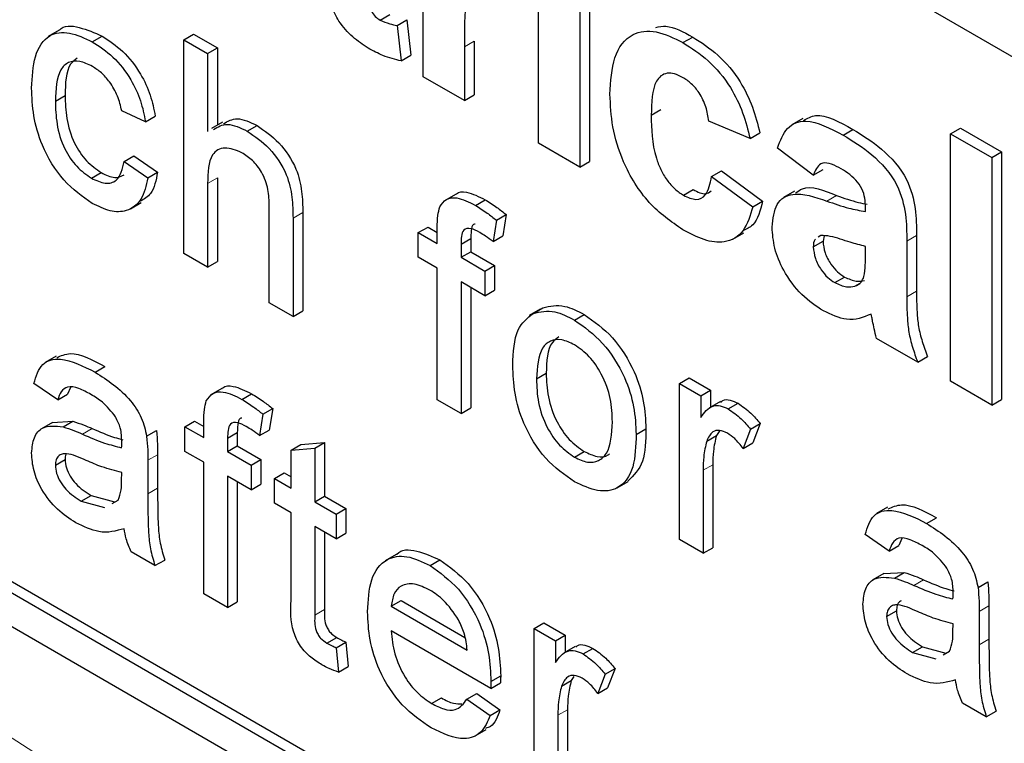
# Paper-space layout 'Blatt2' of a CAD drawing. Header units: millimetres. Extents: x 5 to 418, y 2 to 292.
# Tile 18 of 93: x 141.6 to 143.03, y 146.84 to 147.89. Entities that reach past the tile are written whole.
import ezdxf

# ---------------------------------------------------------------- set-up
doc = ezdxf.new("R2010")
doc.units = ezdxf.units.MM

psp = doc.layouts.new('Blatt2')

# ---------------------------------------------------------------- linework, layer by layer
at = {"color": 7, "linetype": 'Continuous', "lineweight": 25}
for p, q in [((144.7626, 146.8473), (139.4027, 149.9415)), ((137.5925, 149.3207), (144.6636, 145.2386)), ((139.4027, 148.3247), (144.6636, 145.2876)), ((139.4169, 148.3328), (144.6777, 145.2958)), ((142.1891, 147.8103), (142.1891, 148.0728)), ((142.3566, 147.7136), (142.3566, 147.9761)), ((142.4306, 147.9497), (142.4306, 147.6872)), ((142.4165, 147.9416), (142.4165, 147.679)), ((142.1264, 147.8925), (142.1405, 147.9007)), ((142.1512, 147.8848), (142.1653, 147.893)), ((142.1653, 147.893), (142.1713, 147.8414)), ((141.6607, 147.8776), (141.6448, 147.8684)), ((142.1512, 147.8848), (142.1572, 147.8332)), ((141.7086, 147.8611), (141.7228, 147.8693)), ((141.8417, 147.8639), (141.8558, 147.872)), ((141.8417, 147.5536), (141.8417, 147.8639)), ((141.8417, 147.8639), (141.8761, 147.844)), ((141.8558, 147.872), (141.8903, 147.8521)), ((142.5663, 147.8597), (142.5805, 147.8678)), ((141.8761, 147.844), (141.8903, 147.8521)), ((141.8903, 147.8521), (141.8903, 147.74)), ((142.2489, 147.8536), (142.2489, 147.7757)), ((142.2631, 147.8618), (142.2631, 147.7839)), ((141.8761, 147.844), (141.8761, 147.7307)), ((142.1572, 147.8332), (142.1713, 147.8414)), ((142.2489, 147.7757), (142.1891, 147.8103)), ((141.655, 147.7749), (141.6691, 147.7831)), ((142.2489, 147.7757), (142.2631, 147.7839)), ((141.7859, 147.7449), (141.7514, 147.7608)), ((141.7859, 147.7449), (141.8, 147.7531)), ((142.5202, 147.7543), (142.5343, 147.7625)), ((142.7401, 147.7495), (142.7242, 147.7403)), ((141.8978, 147.7443), (141.8818, 147.7352)), ((141.9337, 147.7312), (141.9479, 147.7393)), ((142.6638, 147.7205), (142.6039, 147.7458)), ((142.9549, 147.7274), (142.9691, 147.7356)), ((142.9691, 147.7356), (143.0289, 147.7011)), ((142.6638, 147.7205), (142.6779, 147.7287)), ((142.7988, 147.7255), (142.8129, 147.7337)), ((142.9549, 147.3682), (142.9549, 147.7274)), ((142.9549, 147.7274), (143.0148, 147.6929)), ((142.4165, 147.679), (142.3566, 147.7136)), ((142.7555, 147.6675), (142.7037, 147.7067)), ((141.7549, 147.6872), (141.769, 147.6954)), ((141.769, 147.6954), (141.8034, 147.6715)), ((143.0148, 147.6929), (143.0289, 147.7011)), ((143.0148, 147.6929), (143.0148, 147.3336)), ((143.0289, 147.7011), (143.0289, 147.3418)), ((141.7549, 147.6872), (141.7893, 147.6634)), ((142.4165, 147.679), (142.4306, 147.6872)), ((141.7075, 147.6629), (141.7216, 147.671)), ((141.7893, 147.6634), (141.8034, 147.6715)), ((141.8903, 147.6635), (141.8903, 147.5419)), ((142.6079, 147.6652), (142.6221, 147.6734)), ((142.6079, 147.6652), (142.6678, 147.6215)), ((142.6221, 147.6734), (142.6819, 147.6296)), ((142.7555, 147.6675), (142.7696, 147.6757)), ((141.8761, 147.6553), (141.8761, 147.5337)), ((142.2358, 147.6395), (142.2199, 147.6303)), ((142.5672, 147.6381), (142.5813, 147.6463)), ((142.7281, 147.644), (142.7122, 147.6348)), ((141.7639, 147.6184), (141.7798, 147.6276)), ((141.9657, 147.482), (141.9657, 147.6229)), ((142.2649, 147.6235), (142.279, 147.6317)), ((142.6678, 147.6215), (142.6819, 147.6296)), ((142.8313, 147.6146), (142.8313, 147.6211)), ((142.0143, 147.6132), (142.0143, 147.4703)), ((142.2954, 147.602), (142.3095, 147.6102)), ((142.3095, 147.6102), (142.3046, 147.5791)), ((142.0001, 147.6051), (142.0001, 147.4621)), ((142.182, 147.5839), (142.1961, 147.592)), ((142.1961, 147.592), (142.2096, 147.5843)), ((142.2096, 147.568), (142.2096, 147.591)), ((142.2954, 147.602), (142.2905, 147.571)), ((142.182, 147.5481), (142.182, 147.5839)), ((142.182, 147.5839), (142.2096, 147.568)), ((142.2905, 147.571), (142.3046, 147.5791)), ((142.6387, 147.5745), (142.6546, 147.5837)), ((142.7665, 147.5799), (142.7627, 147.5772)), ((142.7714, 147.5794), (142.7696, 147.5714)), ((142.9053, 147.5797), (142.9053, 147.499)), ((142.244, 147.5673), (142.2581, 147.5754)), ((142.244, 147.5673), (142.244, 147.5481)), ((142.2581, 147.5754), (142.2581, 147.5562)), ((142.7555, 147.5632), (142.7696, 147.5714)), ((142.8313, 147.5509), (142.8313, 147.5639)), ((142.8911, 147.5716), (142.8911, 147.4909)), ((141.8761, 147.5337), (141.8417, 147.5536)), ((142.244, 147.5481), (142.2581, 147.5562)), ((142.2581, 147.5562), (142.2926, 147.5363)), ((141.8761, 147.5337), (141.8903, 147.5419)), ((142.2096, 147.5322), (142.182, 147.5481)), ((142.244, 147.5481), (142.2784, 147.5282)), ((142.2784, 147.5282), (142.2926, 147.5363)), ((142.2926, 147.5363), (142.2926, 147.5005)), ((142.2096, 147.3412), (142.2096, 147.5322)), ((142.2784, 147.5282), (142.2784, 147.4924)), ((142.7867, 147.5113), (142.8009, 147.5195)), ((142.2784, 147.4924), (142.244, 147.5123)), ((142.244, 147.5123), (142.244, 147.3213)), ((142.8157, 147.5063), (142.8225, 147.5102)), ((142.2581, 147.5041), (142.2581, 147.3295)), ((142.2784, 147.4924), (142.2926, 147.5005)), ((142.0001, 147.4621), (141.9657, 147.482)), ((142.0001, 147.4621), (142.0143, 147.4703)), ((142.3587, 147.4727), (142.3428, 147.4635)), ((142.3487, 147.4667), (142.3628, 147.4749)), ((142.4088, 147.4569), (142.4229, 147.4651)), ((142.9071, 147.3958), (142.8472, 147.4303)), ((141.656, 147.4046), (141.6401, 147.3954)), ((142.9071, 147.3958), (142.9212, 147.404)), ((141.7129, 147.3813), (141.7271, 147.3894)), ((142.3536, 147.3716), (142.3677, 147.3797)), ((141.6584, 147.3411), (141.624, 147.365)), ((142.561, 147.3651), (142.5751, 147.3733)), ((142.561, 147.1383), (142.561, 147.3651)), ((142.561, 147.3651), (142.592, 147.3472)), ((142.5751, 147.3733), (142.6061, 147.3554)), ((143.0148, 147.3336), (142.9549, 147.3682)), ((141.6584, 147.3411), (141.6725, 147.3493)), ((141.677, 147.3592), (141.6725, 147.3493)), ((141.8969, 147.3578), (141.881, 147.3486)), ((141.9259, 147.3419), (141.94, 147.35)), ((142.592, 147.3472), (142.6061, 147.3554)), ((142.6061, 147.3554), (142.6061, 147.3304)), ((142.244, 147.3213), (142.2096, 147.3412)), ((142.592, 147.3472), (142.592, 147.3156)), ((142.6207, 147.3388), (142.6047, 147.3296)), ((142.6321, 147.328), (142.6462, 147.3362)), ((143.0148, 147.3336), (143.0289, 147.3418)), ((141.9564, 147.3203), (141.9515, 147.2893)), ((141.9564, 147.3203), (141.9706, 147.3285)), ((141.9706, 147.3285), (141.9657, 147.2974)), ((142.244, 147.3213), (142.2581, 147.3295)), ((141.6507, 147.3084), (141.6348, 147.2992)), ((141.6508, 147.3084), (141.6803, 147.3101)), ((141.6662, 147.302), (141.6803, 147.3101)), ((141.843, 147.3022), (141.8572, 147.3104)), ((141.8572, 147.3104), (141.8706, 147.3026)), ((141.8706, 147.2863), (141.8706, 147.3093)), ((142.6643, 147.2988), (142.6784, 147.3069)), ((142.6784, 147.3069), (142.6677, 147.2787)), ((141.7876, 147.2884), (141.8018, 147.2966)), ((141.843, 147.2664), (141.843, 147.3022)), ((141.843, 147.3022), (141.8706, 147.2863)), ((141.905, 147.2856), (141.9192, 147.2938)), ((141.9192, 147.2938), (141.9192, 147.2746)), ((141.9515, 147.2893), (141.9657, 147.2974)), ((142.4983, 147.2911), (142.5124, 147.2992)), ((142.6198, 147.2967), (142.6149, 147.2894)), ((142.6643, 147.2988), (142.6535, 147.2705)), ((141.905, 147.2856), (141.905, 147.2664)), ((142.0115, 147.2764), (142.046, 147.2792)), ((142.0318, 147.271), (142.046, 147.2792)), ((142.046, 147.2792), (142.046, 147.2014)), ((142.6007, 147.2813), (142.6149, 147.2894)), ((142.6535, 147.2705), (142.6677, 147.2787)), ((141.8706, 147.2505), (141.843, 147.2664)), ((141.905, 147.2664), (141.9192, 147.2746)), ((141.905, 147.2664), (141.9395, 147.2465)), ((141.9192, 147.2746), (141.9536, 147.2547)), ((141.9974, 147.2683), (142.0115, 147.2764)), ((141.9974, 147.2683), (142.0318, 147.271)), ((141.9974, 147.2131), (141.9974, 147.2683)), ((142.0318, 147.271), (142.0318, 147.1932)), ((142.4088, 147.258), (142.4229, 147.2662)), ((141.655, 147.2464), (141.6691, 147.2545)), ((141.7893, 147.2535), (141.7893, 147.2049)), ((141.8034, 147.2616), (141.8034, 147.2131)), ((141.8706, 147.0595), (141.8706, 147.2505)), ((141.9395, 147.2465), (141.9536, 147.2547)), ((141.9536, 147.2547), (141.9536, 147.2189)), ((141.7513, 147.2243), (141.7514, 147.2357)), ((141.9395, 147.2465), (141.9395, 147.2107)), ((141.9733, 147.227), (141.9874, 147.2352)), ((141.9874, 147.2352), (141.9974, 147.2294)), ((142.5954, 147.2389), (142.5954, 147.1185)), ((142.6096, 147.2471), (142.6096, 147.1266)), ((141.9395, 147.2107), (141.905, 147.2306)), ((141.905, 147.2306), (141.905, 147.0396)), ((141.9192, 147.2224), (141.9192, 147.0478)), ((141.9733, 147.1912), (141.9733, 147.227)), ((141.9733, 147.227), (141.9974, 147.2131)), ((142.4709, 147.2135), (142.4868, 147.2227)), ((141.9395, 147.2107), (141.9536, 147.2189)), ((141.6926, 147.1941), (141.7068, 147.2022)), ((141.6926, 147.1941), (141.7265, 147.1848)), ((141.7068, 147.2022), (141.7407, 147.193)), ((141.7373, 147.1908), (141.7461, 147.1958)), ((141.9974, 147.1773), (141.9733, 147.1912)), ((142.0318, 147.1932), (142.046, 147.2014)), ((142.0318, 147.1932), (142.0628, 147.1753)), ((142.046, 147.2014), (142.077, 147.1835)), ((141.9974, 147.05), (141.9974, 147.1773)), ((142.0628, 147.1753), (142.077, 147.1835)), ((142.077, 147.1835), (142.077, 147.1477)), ((142.8631, 147.1852), (142.8472, 147.176)), ((142.0628, 147.1753), (142.0628, 147.1395)), ((142.92, 147.1618), (142.9342, 147.17)), ((142.0628, 147.1395), (142.0318, 147.1574)), ((142.0318, 147.1574), (142.0318, 147.0287)), ((142.046, 147.1492), (142.046, 147.0369)), ((142.0628, 147.1395), (142.077, 147.1477)), ((142.5954, 147.1185), (142.561, 147.1383)), ((142.8655, 147.1217), (142.831, 147.1455)), ((142.8841, 147.1397), (142.8796, 147.1298)), ((141.7996, 147.1005), (141.7652, 147.1204)), ((142.5954, 147.1185), (142.6096, 147.1266)), ((142.8655, 147.1217), (142.8796, 147.1298)), ((141.7996, 147.1005), (141.8138, 147.1086)), ((142.1498, 147.1166), (142.1339, 147.1074)), ((142.1991, 147.1006), (142.2132, 147.1088)), ((142.8579, 147.0889), (142.8874, 147.0907)), ((142.8732, 147.0825), (142.8874, 147.0907)), ((142.8578, 147.0889), (142.8419, 147.0798)), ((142.9947, 147.0689), (143.0089, 147.0771)), ((141.905, 147.0396), (141.8706, 147.0595)), ((141.905, 147.0396), (141.9192, 147.0478)), ((142.1428, 147.0416), (142.1569, 147.0498)), ((142.1569, 147.0498), (142.2497, 146.9962)), ((142.1428, 147.0416), (142.253, 146.978)), ((142.862, 147.0269), (142.8762, 147.035)), ((142.9964, 147.034), (142.9964, 146.9854)), ((143.0105, 147.0421), (143.0105, 146.9936)), ((142.2873, 146.9224), (142.1428, 147.0058)), ((142.3501, 147.0094), (142.3643, 147.0176)), ((142.3501, 146.7827), (142.3501, 147.0094)), ((142.3501, 147.0094), (142.3811, 146.9915)), ((142.3643, 147.0176), (142.3953, 146.9997)), ((142.9583, 147.0048), (142.9585, 147.0163)), ((142.0493, 146.9882), (142.0635, 146.9963)), ((142.3811, 146.9915), (142.3953, 146.9997)), ((142.3811, 146.9915), (142.3811, 146.9599)), ((142.3953, 146.9997), (142.3953, 146.9747)), ((142.0628, 146.9814), (142.077, 146.9895)), ((142.0628, 146.9814), (142.0663, 146.946)), ((142.077, 146.9895), (142.0804, 146.9542)), ((142.4098, 146.9831), (142.3939, 146.974)), ((142.4212, 146.9724), (142.4354, 146.9805)), ((142.8997, 146.9746), (142.9139, 146.9828)), ((142.9139, 146.9828), (142.9477, 146.9735)), ((142.9443, 146.9713), (142.9532, 146.9763)), ((142.8997, 146.9746), (142.9336, 146.9653)), ((142.0663, 146.946), (142.0804, 146.9542)), ((142.4535, 146.9431), (142.4676, 146.9513)), ((142.4676, 146.9513), (142.4569, 146.923)), ((142.2874, 146.9325), (142.3016, 146.9407)), ((142.3899, 146.9256), (142.4041, 146.9338)), ((142.4079, 146.9395), (142.4041, 146.9338)), ((142.4535, 146.9431), (142.4427, 146.9148)), ((142.2873, 146.9224), (142.3014, 146.9306)), ((142.4427, 146.9148), (142.4569, 146.923)), ((142.2014, 146.9004), (142.2156, 146.9085)), ((142.2526, 146.9066), (142.2668, 146.9148)), ((142.2526, 146.9066), (142.2864, 146.8832)), ((142.2668, 146.9148), (142.3005, 146.8913)), ((142.2864, 146.8832), (142.3005, 146.8913)), ((142.3987, 146.8914), (142.3987, 146.771)), ((143.0067, 146.881), (142.9723, 146.9009)), ((142.3846, 146.8833), (142.3846, 146.7628)), ((143.0067, 146.881), (143.0209, 146.8892)), ((142.2647, 146.8534), (142.2806, 146.8626))]:
    psp.add_line(p, q, dxfattribs=at)
at = {"color": 7, "linetype": 'Continuous', "lineweight": 18}
for p, q in [((142.2489, 147.8536), (142.2631, 147.8618)), ((141.8761, 147.6553), (141.8903, 147.6635)), ((142.7752, 147.6297), (142.7893, 147.6379)), ((142.0001, 147.6051), (142.0143, 147.6132)), ((142.8911, 147.5716), (142.9053, 147.5797)), ((142.8911, 147.4909), (142.9053, 147.499)), ((141.6945, 147.2914), (141.7086, 147.2995)), ((141.7893, 147.2535), (141.8034, 147.2616)), ((142.5954, 147.2389), (142.6096, 147.2471)), ((141.7893, 147.2049), (141.8034, 147.2131)), ((142.9016, 147.0719), (142.9157, 147.08)), ((142.0318, 147.0287), (142.046, 147.0369)), ((142.9964, 147.034), (143.0105, 147.0421)), ((142.9964, 146.9854), (143.0105, 146.9936)), ((142.3846, 146.8833), (142.3987, 146.8914))]:
    psp.add_line(p, q, dxfattribs=at)
psp.add_arc((136.4275, 138.7971), 9.567, 50.30384, 69.70154, dxfattribs=at)
at = {"color": 7, "linetype": 'Continuous', "lineweight": 25}
for points, knots in [([(142.1093, 147.9554), (142.1094, 147.9447), (142.1096, 147.9313), (142.11, 147.9148), (142.1135, 147.9055), (142.1194, 147.8973), (142.1241, 147.8941), (142.1264, 147.8925)], [0, 0, 0, 0, 0.501041, 0.626248, 0.751082, 0.875377, 1, 1, 1, 1]), ([(142.2876, 147.9515), (142.2824, 147.9539), (142.272, 147.9587), (142.2562, 147.9505), (142.2486, 147.9128), (142.2488, 147.8773), (142.2489, 147.8536)], [0, 0, 0, 0, 0.124672, 0.248774, 0.498061, 1, 1, 1, 1]), ([(142.1091, 147.8519), (142.1016, 147.8568), (142.0867, 147.8667), (142.067, 147.8882), (142.0549, 147.9135), (142.0526, 147.9282), (142.0514, 147.9356)], [0, 0, 0, 0, 0.280585, 0.56042, 0.779437, 1, 1, 1, 1]), ([(142.1264, 147.8925), (142.1311, 147.8905), (142.1396, 147.8868), (142.1477, 147.8854), (142.1512, 147.8848)], [0, 0, 0, 0, 0.5595082, 1, 1, 1, 1]), ([(141.6609, 147.8773), (141.661, 147.8775), (141.6666, 147.8858), (141.6902, 147.8834), (141.7119, 147.874), (141.7228, 147.8693)], [0, 0, 0, 0, 0.0114651, 0.5051479, 1, 1, 1, 1]), ([(142.4603, 147.7848), (142.4614, 147.8036), (142.4634, 147.8411), (142.4888, 147.8744), (142.5267, 147.8792), (142.5531, 147.8662), (142.5663, 147.8597)], [0, 0, 0, 0, 0.280707, 0.559643, 0.779504, 1, 1, 1, 1]), ([(142.5268, 147.8817), (142.5316, 147.8827), (142.5474, 147.886), (142.5669, 147.8753), (142.5805, 147.8678)], [0, 0, 0, 0, 0.305493, 1, 1, 1, 1]), ([(141.6205, 147.7938), (141.6214, 147.8097), (141.6231, 147.8416), (141.6425, 147.8728), (141.675, 147.8767), (141.6974, 147.8663), (141.7086, 147.8611)], [0, 0, 0, 0, 0.280838, 0.55968, 0.779579, 1, 1, 1, 1]), ([(141.7228, 147.8693), (141.733, 147.8626), (141.7533, 147.8492), (141.7784, 147.8173), (141.7941, 147.7834), (141.798, 147.7632), (141.8, 147.7531)], [0, 0, 0, 0, 0.280267, 0.559439, 0.779535, 1, 1, 1, 1]), ([(142.5805, 147.8678), (142.5929, 147.8599), (142.6175, 147.8442), (142.6489, 147.8068), (142.6686, 147.7659), (142.6748, 147.7411), (142.6779, 147.7287)], [0, 0, 0, 0, 0.280457, 0.559337, 0.779383, 1, 1, 1, 1]), ([(141.7086, 147.8611), (141.7188, 147.8544), (141.7392, 147.8411), (141.7643, 147.8091), (141.7799, 147.7752), (141.7839, 147.755), (141.7859, 147.7449)], [0, 0, 0, 0, 0.280267, 0.559439, 0.779535, 1, 1, 1, 1]), ([(142.1572, 147.8332), (142.1484, 147.8353), (142.1327, 147.839), (142.1163, 147.8479), (142.1091, 147.8519)], [0, 0, 0, 0, 0.559729, 1, 1, 1, 1]), ([(142.5663, 147.8597), (142.5787, 147.8518), (142.6034, 147.836), (142.6348, 147.7986), (142.6544, 147.7577), (142.6606, 147.7329), (142.6638, 147.7205)], [0, 0, 0, 0, 0.280457, 0.559337, 0.779383, 1, 1, 1, 1]), ([(141.6868, 147.8373), (141.6833, 147.8346), (141.6701, 147.8245), (141.6695, 147.8006), (141.6691, 147.7831)], [0, 0, 0, 0, 0.2658323, 1, 1, 1, 1]), ([(141.7088, 147.8252), (141.7026, 147.8282), (141.69, 147.8343), (141.6735, 147.8322), (141.6568, 147.8162), (141.6557, 147.7919), (141.655, 147.7749)], [0, 0, 0, 0, 0.187089, 0.37388, 0.56073, 1, 1, 1, 1]), ([(141.7514, 147.7608), (141.7497, 147.768), (141.7463, 147.7822), (141.7351, 147.8019), (141.722, 147.8166), (141.7132, 147.8223), (141.7088, 147.8252)], [0, 0, 0, 0, 0.2802132, 0.5594758, 0.779649, 1, 1, 1, 1]), ([(142.5658, 147.8093), (142.5619, 147.8113), (142.554, 147.8153), (142.5429, 147.8159), (142.5339, 147.812), (142.5211, 147.796), (142.5206, 147.7728), (142.5202, 147.7543)], [0, 0, 0, 0, 0.125319, 0.250544, 0.375796, 0.501063, 1, 1, 1, 1]), ([(142.6039, 147.7458), (142.6028, 147.7526), (142.6006, 147.7662), (142.5912, 147.7859), (142.5786, 147.801), (142.5701, 147.8065), (142.5658, 147.8093)], [0, 0, 0, 0, 0.280561, 0.559648, 0.7796, 1, 1, 1, 1]), ([(141.7087, 147.6264), (141.6944, 147.6363), (141.6659, 147.6562), (141.6354, 147.7069), (141.6221, 147.7543), (141.621, 147.7806), (141.6205, 147.7938)], [0, 0, 0, 0, 0.279595, 0.558341, 0.778834, 1, 1, 1, 1]), ([(141.6691, 147.7831), (141.6694, 147.7721), (141.6701, 147.7503), (141.6799, 147.7158), (141.6996, 147.6864), (141.7143, 147.6762), (141.7216, 147.671)], [0, 0, 0, 0, 0.281276, 0.560536, 0.78011, 1, 1, 1, 1]), ([(142.5659, 147.5881), (142.5491, 147.5998), (142.5155, 147.623), (142.4791, 147.6822), (142.4624, 147.7381), (142.461, 147.7692), (142.4603, 147.7848)], [0, 0, 0, 0, 0.279707, 0.558485, 0.778934, 1, 1, 1, 1]), ([(141.655, 147.7749), (141.6553, 147.764), (141.656, 147.7421), (141.6657, 147.7077), (141.6854, 147.6782), (141.7001, 147.668), (141.7075, 147.6629)], [0, 0, 0, 0, 0.281276, 0.560536, 0.78011, 1, 1, 1, 1]), ([(141.899, 147.7419), (141.9053, 147.7456), (141.9187, 147.7534), (141.9378, 147.7442), (141.9479, 147.7393)], [0, 0, 0, 0, 0.470183, 1, 1, 1, 1]), ([(142.5202, 147.7543), (142.5205, 147.7341), (142.521, 147.7088), (142.5335, 147.6756), (142.5427, 147.6599), (142.5544, 147.6465), (142.5629, 147.6409), (142.5672, 147.6381)], [0, 0, 0, 0, 0.499313, 0.62455, 0.749763, 0.874784, 1, 1, 1, 1]), ([(142.7414, 147.7469), (142.747, 147.75), (142.7659, 147.7604), (142.7935, 147.7447), (142.8129, 147.7337)], [0, 0, 0, 0, 0.294246, 1, 1, 1, 1]), ([(141.8848, 147.7338), (141.8911, 147.7374), (141.9046, 147.7452), (141.9236, 147.736), (141.9337, 147.7312)], [0, 0, 0, 0, 0.470183, 1, 1, 1, 1]), ([(141.9479, 147.7393), (141.9587, 147.732), (141.9804, 147.7173), (142.0059, 147.6792), (142.0137, 147.643), (142.0141, 147.6232), (142.0143, 147.6132)], [0, 0, 0, 0, 0.280318, 0.55834, 0.778554, 1, 1, 1, 1]), ([(142.7037, 147.7067), (142.7075, 147.7173), (142.7153, 147.7386), (142.7493, 147.7516), (142.78, 147.7354), (142.7988, 147.7255)], [0, 0, 0, 0, 0.280773, 0.559844, 1, 1, 1, 1]), ([(141.9337, 147.7312), (141.9446, 147.7238), (141.9663, 147.7092), (141.9918, 147.6711), (141.9995, 147.6348), (141.9999, 147.615), (142.0001, 147.6051)], [0, 0, 0, 0, 0.280318, 0.55834, 0.778554, 1, 1, 1, 1]), ([(142.7988, 147.7255), (142.8127, 147.7171), (142.8404, 147.7005), (142.8788, 147.6579), (142.8911, 147.6094), (142.8911, 147.5842), (142.8911, 147.5716)], [0, 0, 0, 0, 0.281738, 0.560028, 0.778339, 1, 1, 1, 1]), ([(142.8129, 147.7337), (142.8268, 147.7253), (142.8545, 147.7087), (142.8929, 147.6661), (142.9052, 147.6176), (142.9053, 147.5924), (142.9053, 147.5797)], [0, 0, 0, 0, 0.281738, 0.560028, 0.778339, 1, 1, 1, 1]), ([(141.926, 147.6998), (141.9174, 147.7034), (141.9004, 147.7104), (141.8771, 147.6969), (141.8765, 147.6711), (141.8761, 147.6553)], [0, 0, 0, 0, 0.280205, 0.55932, 1, 1, 1, 1]), ([(141.9657, 147.6229), (141.9654, 147.6306), (141.9649, 147.646), (141.9566, 147.6707), (141.9414, 147.6897), (141.9311, 147.6965), (141.926, 147.6998)], [0, 0, 0, 0, 0.281222, 0.559777, 0.779378, 1, 1, 1, 1]), ([(141.7075, 147.6629), (141.7142, 147.6597), (141.7277, 147.6534), (141.7482, 147.659), (141.7523, 147.6765), (141.7549, 147.6872)], [0, 0, 0, 0, 0.280899, 0.560906, 1, 1, 1, 1]), ([(142.7928, 147.6783), (142.788, 147.6808), (142.7786, 147.6857), (142.7629, 147.685), (142.7583, 147.6742), (142.7555, 147.6675)], [0, 0, 0, 0, 0.2812448, 0.5605628, 1, 1, 1, 1]), ([(142.8313, 147.6211), (142.8311, 147.6253), (142.8309, 147.6337), (142.8268, 147.6479), (142.8135, 147.6662), (142.8013, 147.6733), (142.7928, 147.6783)], [0, 0, 0, 0, 0.187536, 0.374316, 0.560024, 1, 1, 1, 1]), ([(139.8218, 147.6628), (139.9169, 147.6281), (140.1935, 147.5274), (140.6584, 147.3188), (141.2149, 147.0206), (141.7724, 146.6699), (142.2191, 146.3499), (142.4782, 146.1444), (142.5541, 146.0842)], [0, 0, 0, 0, 0.106109, 0.308603, 0.511101, 0.713584, 0.916095, 1, 1, 1, 1]), ([(141.7893, 147.6634), (141.7868, 147.6522), (141.7817, 147.63), (141.7607, 147.6142), (141.7349, 147.6134), (141.7174, 147.6221), (141.7087, 147.6264)], [0, 0, 0, 0, 0.2802022, 0.5595097, 0.7795861, 1, 1, 1, 1]), ([(141.7216, 147.671), (141.7285, 147.6676), (141.7411, 147.6614), (141.7505, 147.6657), (141.7547, 147.6676)], [0, 0, 0, 0, 0.548596, 1, 1, 1, 1]), ([(141.8034, 147.6715), (141.8012, 147.6599), (141.7974, 147.6404), (141.784, 147.6326), (141.7786, 147.6294)], [0, 0, 0, 0, 0.593899, 1, 1, 1, 1]), ([(142.5672, 147.6381), (142.5734, 147.6352), (142.5859, 147.6295), (142.6027, 147.639), (142.6059, 147.6552), (142.6079, 147.6652)], [0, 0, 0, 0, 0.28016, 0.558978, 1, 1, 1, 1]), ([(142.7298, 147.6412), (142.733, 147.6437), (142.7476, 147.6552), (142.771, 147.6454), (142.7893, 147.6379)], [0, 0, 0, 0, 0.21796, 1, 1, 1, 1]), ([(142.2132, 147.6214), (142.2161, 147.6255), (142.222, 147.6339), (142.2406, 147.636), (142.2557, 147.6283), (142.2649, 147.6235)], [0, 0, 0, 0, 0.2794581, 0.5596612, 1, 1, 1, 1]), ([(142.2362, 147.6391), (142.2365, 147.6395), (142.2401, 147.6436), (142.2551, 147.6435), (142.27, 147.6362), (142.279, 147.6317)], [0, 0, 0, 0, 0.041167, 0.414036, 1, 1, 1, 1]), ([(142.5813, 147.6463), (142.5878, 147.643), (142.5981, 147.6379), (142.6048, 147.6426), (142.6073, 147.6444)], [0, 0, 0, 0, 0.628112, 1, 1, 1, 1]), ([(142.6957, 147.5919), (142.697, 147.6041), (142.6996, 147.6284), (142.7295, 147.6456), (142.7578, 147.6358), (142.7752, 147.6297)], [0, 0, 0, 0, 0.279667, 0.558309, 1, 1, 1, 1]), ([(142.7893, 147.6379), (142.8, 147.634), (142.815, 147.6287), (142.8294, 147.626), (142.8336, 147.6252)], [0, 0, 0, 0, 0.713348, 1, 1, 1, 1]), ([(142.2096, 147.591), (142.2096, 147.5972), (142.2096, 147.6082), (142.2121, 147.6173), (142.2132, 147.6214)], [0, 0, 0, 0, 0.56037, 1, 1, 1, 1]), ([(142.2649, 147.6235), (142.2706, 147.6199), (142.2809, 147.6135), (142.291, 147.6055), (142.2954, 147.602)], [0, 0, 0, 0, 0.559945, 1, 1, 1, 1]), ([(142.279, 147.6317), (142.2848, 147.6281), (142.295, 147.6217), (142.3051, 147.6137), (142.3095, 147.6102)], [0, 0, 0, 0, 0.559945, 1, 1, 1, 1]), ([(142.6678, 147.6215), (142.664, 147.6089), (142.6564, 147.5838), (142.6295, 147.5676), (142.5972, 147.5718), (142.5763, 147.5827), (142.5659, 147.5881)], [0, 0, 0, 0, 0.280244, 0.559157, 0.779326, 1, 1, 1, 1]), ([(142.6819, 147.6296), (142.6786, 147.6162), (142.6735, 147.5958), (142.6583, 147.5889), (142.653, 147.5865)], [0, 0, 0, 0, 0.655166, 1, 1, 1, 1]), ([(142.7752, 147.6297), (142.7859, 147.626), (142.8049, 147.6193), (142.8232, 147.616), (142.8313, 147.6146)], [0, 0, 0, 0, 0.560213, 1, 1, 1, 1]), ([(142.2647, 147.5962), (142.2638, 147.5962), (142.2599, 147.5958), (142.2587, 147.5864), (142.2583, 147.5791), (142.2581, 147.5754)], [0, 0, 0, 0, 0.131284, 0.564968, 1, 1, 1, 1]), ([(142.7701, 147.4703), (142.7594, 147.4773), (142.7382, 147.4913), (142.7126, 147.5258), (142.6978, 147.5617), (142.6964, 147.5818), (142.6957, 147.5919)], [0, 0, 0, 0, 0.280489, 0.55953, 0.779597, 1, 1, 1, 1]), ([(142.2712, 147.5841), (142.2669, 147.5864), (142.2584, 147.591), (142.2473, 147.5898), (142.2444, 147.5786), (142.2441, 147.5711), (142.244, 147.5673)], [0, 0, 0, 0, 0.281469, 0.557719, 0.778516, 1, 1, 1, 1]), ([(142.2905, 147.571), (142.2869, 147.5736), (142.2805, 147.5784), (142.2741, 147.5823), (142.2712, 147.5841)], [0, 0, 0, 0, 0.559924, 1, 1, 1, 1]), ([(142.8313, 147.5639), (142.8239, 147.5658), (142.8118, 147.5688), (142.7946, 147.5745), (142.78, 147.5792), (142.771, 147.5797), (142.7665, 147.5799)], [0, 0, 0, 0, 0.3401931, 0.5603772, 0.7805083, 1, 1, 1, 1]), ([(142.7588, 147.5743), (142.7584, 147.5741), (142.7557, 147.5723), (142.7556, 147.5674), (142.7555, 147.5632)], [0, 0, 0, 0, 0.130405, 1, 1, 1, 1]), ([(142.7555, 147.5632), (142.7561, 147.5577), (142.7573, 147.5467), (142.7659, 147.5305), (142.7762, 147.5183), (142.7832, 147.5137), (142.7867, 147.5113)], [0, 0, 0, 0, 0.2792941, 0.5591401, 0.7794463, 1, 1, 1, 1]), ([(142.7696, 147.5714), (142.7702, 147.5659), (142.7714, 147.5549), (142.78, 147.5387), (142.7903, 147.5265), (142.7974, 147.5218), (142.8009, 147.5195)], [0, 0, 0, 0, 0.2792941, 0.5591401, 0.7794463, 1, 1, 1, 1]), ([(142.8291, 147.5202), (142.8299, 147.5257), (142.8313, 147.5354), (142.8313, 147.5462), (142.8313, 147.5509)], [0, 0, 0, 0, 0.5596762, 1, 1, 1, 1]), ([(142.8009, 147.5195), (142.8067, 147.5169), (142.8172, 147.5122), (142.826, 147.5137), (142.8299, 147.5144)], [0, 0, 0, 0, 0.559341, 1, 1, 1, 1]), ([(142.8157, 147.5063), (142.8191, 147.5077), (142.825, 147.5103), (142.8279, 147.5172), (142.8291, 147.5202)], [0, 0, 0, 0, 0.5598669, 1, 1, 1, 1]), ([(142.7867, 147.5113), (142.7926, 147.5087), (142.8031, 147.504), (142.8118, 147.5056), (142.8157, 147.5063)], [0, 0, 0, 0, 0.559341, 1, 1, 1, 1]), ([(142.9053, 147.499), (142.9054, 147.4889), (142.9056, 147.4721), (142.9078, 147.4477), (142.9133, 147.4259), (142.9186, 147.4113), (142.9212, 147.404)], [0, 0, 0, 0, 0.340129, 0.560069, 0.779965, 1, 1, 1, 1]), ([(142.3628, 147.4749), (142.373, 147.4771), (142.3912, 147.4812), (142.4132, 147.47), (142.4229, 147.4651)], [0, 0, 0, 0, 0.5590331, 1, 1, 1, 1]), ([(142.8911, 147.4909), (142.8913, 147.4807), (142.8915, 147.464), (142.8937, 147.4396), (142.8992, 147.4177), (142.9044, 147.4031), (142.9071, 147.3958)], [0, 0, 0, 0, 0.340129, 0.560069, 0.779965, 1, 1, 1, 1]), ([(142.3191, 147.3913), (142.3199, 147.4104), (142.3213, 147.4443), (142.3403, 147.4599), (142.3487, 147.4667)], [0, 0, 0, 0, 0.5609635, 1, 1, 1, 1]), ([(142.3487, 147.4667), (142.3589, 147.469), (142.3771, 147.4731), (142.3991, 147.4619), (142.4088, 147.4569)], [0, 0, 0, 0, 0.5590331, 1, 1, 1, 1]), ([(142.4229, 147.4651), (142.4371, 147.4551), (142.4653, 147.4353), (142.496, 147.3857), (142.5107, 147.3385), (142.5118, 147.3124), (142.5124, 147.2992)], [0, 0, 0, 0, 0.279556, 0.5586, 0.778991, 1, 1, 1, 1]), ([(142.8395, 147.4656), (142.8281, 147.461), (142.8079, 147.4527), (142.7817, 147.4649), (142.7701, 147.4703)], [0, 0, 0, 0, 0.559709, 1, 1, 1, 1]), ([(142.8416, 147.4556), (142.8412, 147.4575), (142.8406, 147.4608), (142.8398, 147.4641), (142.8395, 147.4656)], [0, 0, 0, 0, 0.560047, 1, 1, 1, 1]), ([(142.4088, 147.4569), (142.4229, 147.447), (142.4511, 147.4271), (142.4818, 147.3776), (142.4965, 147.3304), (142.4977, 147.3042), (142.4983, 147.2911)], [0, 0, 0, 0, 0.279556, 0.5586, 0.778991, 1, 1, 1, 1]), ([(142.8472, 147.4303), (142.8461, 147.4351), (142.8441, 147.4435), (142.8423, 147.4519), (142.8416, 147.4556)], [0, 0, 0, 0, 0.559958, 1, 1, 1, 1]), ([(142.4088, 147.4211), (142.4025, 147.4241), (142.3899, 147.4301), (142.3734, 147.4278), (142.356, 147.4127), (142.3546, 147.3885), (142.3536, 147.3716)], [0, 0, 0, 0, 0.187137, 0.374025, 0.561097, 1, 1, 1, 1]), ([(142.386, 147.4326), (142.3826, 147.4302), (142.3693, 147.4207), (142.3684, 147.3972), (142.3677, 147.3797)], [0, 0, 0, 0, 0.2546432, 1, 1, 1, 1]), ([(142.4638, 147.3091), (142.4634, 147.3202), (142.4626, 147.3422), (142.4504, 147.3767), (142.4308, 147.4056), (142.4162, 147.4159), (142.4088, 147.4211)], [0, 0, 0, 0, 0.281064, 0.560316, 0.780174, 1, 1, 1, 1]), ([(141.657, 147.4024), (141.6633, 147.4052), (141.6827, 147.4136), (141.7092, 147.3992), (141.7271, 147.3894)], [0, 0, 0, 0, 0.323837, 1, 1, 1, 1]), ([(141.624, 147.365), (141.6271, 147.3755), (141.6334, 147.3965), (141.6674, 147.4044), (141.6956, 147.39), (141.7129, 147.3813)], [0, 0, 0, 0, 0.28043, 0.559303, 1, 1, 1, 1]), ([(142.4088, 147.2222), (142.3944, 147.2323), (142.3656, 147.2524), (142.3343, 147.3034), (142.3208, 147.3514), (142.3197, 147.378), (142.3191, 147.3913)], [0, 0, 0, 0, 0.279616, 0.558371, 0.778858, 1, 1, 1, 1]), ([(141.7129, 147.3813), (141.7309, 147.3698), (141.7559, 147.3538), (141.7816, 147.3152), (141.7856, 147.2974), (141.7876, 147.2884)], [0, 0, 0, 0, 0.559253, 0.779195, 1, 1, 1, 1]), ([(142.3677, 147.3797), (142.3681, 147.3685), (142.369, 147.3463), (142.3805, 147.3112), (142.4006, 147.2819), (142.4155, 147.2714), (142.4229, 147.2662)], [0, 0, 0, 0, 0.281129, 0.560384, 0.780159, 1, 1, 1, 1]), ([(142.3536, 147.3716), (142.354, 147.3604), (142.3548, 147.3381), (142.3664, 147.303), (142.3865, 147.2737), (142.4014, 147.2632), (142.4088, 147.258)], [0, 0, 0, 0, 0.281129, 0.560384, 0.780159, 1, 1, 1, 1]), ([(141.7067, 147.349), (141.7009, 147.3522), (141.6892, 147.3586), (141.6729, 147.362), (141.6629, 147.3537), (141.6599, 147.3453), (141.6584, 147.3411)], [0, 0, 0, 0, 0.2808547, 0.5597509, 0.7794996, 1, 1, 1, 1]), ([(141.7425, 147.3164), (141.7363, 147.3241), (141.7252, 147.338), (141.7124, 147.3456), (141.7067, 147.349)], [0, 0, 0, 0, 0.557871, 1, 1, 1, 1]), ([(141.8742, 147.3397), (141.8772, 147.3439), (141.883, 147.3522), (141.9016, 147.3543), (141.9167, 147.3466), (141.9259, 147.3419)], [0, 0, 0, 0, 0.2794581, 0.5596612, 1, 1, 1, 1]), ([(141.8972, 147.3574), (141.8975, 147.3578), (141.9011, 147.3619), (141.9162, 147.3618), (141.931, 147.3545), (141.94, 147.35)], [0, 0, 0, 0, 0.041167, 0.414036, 1, 1, 1, 1]), ([(141.94, 147.35), (141.9458, 147.3464), (141.956, 147.34), (141.9661, 147.332), (141.9706, 147.3285)], [0, 0, 0, 0, 0.559945, 1, 1, 1, 1]), ([(141.8706, 147.3093), (141.8706, 147.3155), (141.8706, 147.3265), (141.8731, 147.3356), (141.8742, 147.3397)], [0, 0, 0, 0, 0.56037, 1, 1, 1, 1]), ([(141.9259, 147.3419), (141.9317, 147.3383), (141.9419, 147.3319), (141.952, 147.3239), (141.9564, 147.3203)], [0, 0, 0, 0, 0.559945, 1, 1, 1, 1]), ([(142.6214, 147.3377), (142.6223, 147.3387), (142.6254, 147.3422), (142.6346, 147.3415), (142.6423, 147.3379), (142.6462, 147.3362)], [0, 0, 0, 0, 0.1691554, 0.5845251, 1, 1, 1, 1]), ([(142.6462, 147.3362), (142.6526, 147.3318), (142.6639, 147.324), (142.674, 147.3122), (142.6784, 147.3069)], [0, 0, 0, 0, 0.559546, 1, 1, 1, 1]), ([(142.592, 147.3156), (142.5971, 147.3227), (142.6043, 147.3326), (142.6203, 147.3336), (142.6281, 147.3299), (142.6321, 147.328)], [0, 0, 0, 0, 0.559599, 0.779772, 1, 1, 1, 1]), ([(142.6321, 147.328), (142.6384, 147.3237), (142.6498, 147.3158), (142.6599, 147.304), (142.6643, 147.2988)], [0, 0, 0, 0, 0.559546, 1, 1, 1, 1]), ([(141.6803, 147.3101), (141.6855, 147.3085), (141.6949, 147.3054), (141.7044, 147.3013), (141.7086, 147.2995)], [0, 0, 0, 0, 0.559918, 1, 1, 1, 1]), ([(141.7514, 147.2808), (141.7513, 147.2872), (141.7511, 147.2987), (141.7451, 147.311), (141.7425, 147.3164)], [0, 0, 0, 0, 0.561903, 1, 1, 1, 1]), ([(141.9323, 147.3024), (141.928, 147.3047), (141.9195, 147.3094), (141.9083, 147.3081), (141.9054, 147.297), (141.9051, 147.2894), (141.905, 147.2856)], [0, 0, 0, 0, 0.281469, 0.557719, 0.778516, 1, 1, 1, 1]), ([(141.9257, 147.3146), (141.9248, 147.3145), (141.921, 147.3141), (141.9197, 147.3047), (141.9194, 147.2974), (141.9192, 147.2938)], [0, 0, 0, 0, 0.131284, 0.564968, 1, 1, 1, 1]), ([(142.4088, 147.258), (142.4152, 147.255), (142.4279, 147.2489), (142.4443, 147.2518), (142.4616, 147.2675), (142.4629, 147.2919), (142.4638, 147.3091)], [0, 0, 0, 0, 0.187044, 0.373945, 0.560983, 1, 1, 1, 1]), ([(141.6205, 147.264), (141.6213, 147.2719), (141.6228, 147.2878), (141.6379, 147.3051), (141.6554, 147.3032), (141.6662, 147.302)], [0, 0, 0, 0, 0.280458, 0.560983, 1, 1, 1, 1]), ([(141.6662, 147.302), (141.6714, 147.3003), (141.6808, 147.2973), (141.6903, 147.2932), (141.6945, 147.2914)], [0, 0, 0, 0, 0.559918, 1, 1, 1, 1]), ([(141.6945, 147.2914), (141.7052, 147.2867), (141.7244, 147.2784), (141.7431, 147.2737), (141.7513, 147.2716)], [0, 0, 0, 0, 0.560185, 1, 1, 1, 1]), ([(141.7086, 147.2995), (141.7194, 147.2948), (141.7344, 147.2882), (141.7489, 147.2844), (141.753, 147.2833)], [0, 0, 0, 0, 0.719639, 1, 1, 1, 1]), ([(141.8018, 147.2966), (141.8024, 147.2899), (141.8034, 147.278), (141.8034, 147.2666), (141.8034, 147.2616)], [0, 0, 0, 0, 0.559817, 1, 1, 1, 1]), ([(141.9515, 147.2893), (141.948, 147.292), (141.9416, 147.2968), (141.9351, 147.3007), (141.9323, 147.3024)], [0, 0, 0, 0, 0.559924, 1, 1, 1, 1]), ([(142.4983, 147.2911), (142.4978, 147.2745), (142.4968, 147.2413), (142.4758, 147.211), (142.4431, 147.2064), (142.4202, 147.2169), (142.4088, 147.2222)], [0, 0, 0, 0, 0.281033, 0.559513, 0.779602, 1, 1, 1, 1]), ([(142.5124, 147.2992), (142.5122, 147.2822), (142.5118, 147.2488), (142.4947, 147.2316), (142.4864, 147.2232)], [0, 0, 0, 0, 0.512915, 1, 1, 1, 1]), ([(142.6307, 147.293), (142.6268, 147.2947), (142.619, 147.2981), (142.6072, 147.295), (142.6032, 147.2865), (142.6007, 147.2813)], [0, 0, 0, 0, 0.280305, 0.560911, 1, 1, 1, 1]), ([(142.6535, 147.2705), (142.6496, 147.2757), (142.6426, 147.2849), (142.6343, 147.2905), (142.6307, 147.293)], [0, 0, 0, 0, 0.560116, 1, 1, 1, 1]), ([(141.7513, 147.2716), (141.7513, 147.2733), (141.7513, 147.2764), (141.7514, 147.2795), (141.7514, 147.2808)], [0, 0, 0, 0, 0.5600235, 1, 1, 1, 1]), ([(141.7876, 147.2884), (141.7882, 147.2817), (141.7893, 147.2698), (141.7893, 147.2585), (141.7893, 147.2535)], [0, 0, 0, 0, 0.559817, 1, 1, 1, 1]), ([(142.6007, 147.2813), (142.599, 147.2739), (142.5959, 147.2608), (142.5955, 147.2456), (142.5954, 147.2389)], [0, 0, 0, 0, 0.559888, 1, 1, 1, 1]), ([(142.6149, 147.2894), (142.6131, 147.2821), (142.61, 147.2689), (142.6097, 147.2538), (142.6096, 147.2471)], [0, 0, 0, 0, 0.559888, 1, 1, 1, 1]), ([(141.6848, 147.1628), (141.6758, 147.1686), (141.6579, 147.1801), (141.6356, 147.2081), (141.6223, 147.2385), (141.6211, 147.2555), (141.6205, 147.264)], [0, 0, 0, 0, 0.280815, 0.55969, 0.779696, 1, 1, 1, 1]), ([(141.6996, 147.2533), (141.6898, 147.2578), (141.6775, 147.2634), (141.6645, 147.2629), (141.6592, 147.2599), (141.6557, 147.2544), (141.6552, 147.249), (141.655, 147.2464)], [0, 0, 0, 0, 0.50028, 0.625326, 0.750269, 0.875147, 1, 1, 1, 1]), ([(141.6707, 147.2628), (141.6706, 147.2626), (141.6692, 147.2606), (141.6692, 147.2574), (141.6691, 147.2545)], [0, 0, 0, 0, 0.114706, 1, 1, 1, 1]), ([(142.4229, 147.2662), (142.4292, 147.2633), (142.4418, 147.2575), (142.4546, 147.2581), (142.4589, 147.2623), (142.4595, 147.2628)], [0, 0, 0, 0, 0.465388, 0.930416, 1, 1, 1, 1]), ([(141.6691, 147.2545), (141.6695, 147.2506), (141.6702, 147.2427), (141.6763, 147.2301), (141.6881, 147.2143), (141.6991, 147.2072), (141.7068, 147.2022)], [0, 0, 0, 0, 0.1865647, 0.3734672, 0.5606134, 1, 1, 1, 1]), ([(141.7514, 147.2357), (141.7419, 147.2382), (141.7248, 147.2425), (141.7073, 147.25), (141.6996, 147.2533)], [0, 0, 0, 0, 0.55976, 1, 1, 1, 1]), ([(141.655, 147.2464), (141.6553, 147.2424), (141.6561, 147.2346), (141.6621, 147.2219), (141.674, 147.2061), (141.6849, 147.1991), (141.6926, 147.1941)], [0, 0, 0, 0, 0.1865647, 0.3734672, 0.5606134, 1, 1, 1, 1]), ([(141.7461, 147.1958), (141.7479, 147.2004), (141.7511, 147.2088), (141.7512, 147.2195), (141.7513, 147.2243)], [0, 0, 0, 0, 0.558995, 1, 1, 1, 1]), ([(141.8034, 147.2131), (141.8035, 147.2017), (141.8036, 147.183), (141.8043, 147.1566), (141.8065, 147.1333), (141.8113, 147.1169), (141.8138, 147.1086)], [0, 0, 0, 0, 0.340206, 0.560339, 0.780175, 1, 1, 1, 1]), ([(141.7893, 147.2049), (141.7894, 147.1935), (141.7894, 147.1748), (141.7901, 147.1484), (141.7923, 147.1251), (141.7972, 147.1087), (141.7996, 147.1005)], [0, 0, 0, 0, 0.340206, 0.560339, 0.780175, 1, 1, 1, 1]), ([(142.831, 147.1455), (142.8342, 147.1561), (142.8405, 147.177), (142.8745, 147.1849), (142.9027, 147.1706), (142.92, 147.1618)], [0, 0, 0, 0, 0.28043, 0.559303, 1, 1, 1, 1]), ([(142.8641, 147.183), (142.8704, 147.1857), (142.8898, 147.1942), (142.9163, 147.1797), (142.9342, 147.17)], [0, 0, 0, 0, 0.323837, 1, 1, 1, 1]), ([(141.7549, 147.1542), (141.7431, 147.1509), (141.7221, 147.1449), (141.6962, 147.1573), (141.6848, 147.1628)], [0, 0, 0, 0, 0.559971, 1, 1, 1, 1]), ([(141.7652, 147.1204), (141.7625, 147.1268), (141.7576, 147.1382), (141.7557, 147.1493), (141.7549, 147.1542)], [0, 0, 0, 0, 0.559697, 1, 1, 1, 1]), ([(142.92, 147.1618), (142.938, 147.1503), (142.963, 147.1343), (142.9887, 147.0957), (142.9927, 147.0779), (142.9947, 147.0689)], [0, 0, 0, 0, 0.559253, 0.779195, 1, 1, 1, 1]), ([(142.9138, 147.1296), (142.9079, 147.1327), (142.8962, 147.1391), (142.88, 147.1425), (142.87, 147.1342), (142.867, 147.1259), (142.8655, 147.1217)], [0, 0, 0, 0, 0.280855, 0.559751, 0.7795, 1, 1, 1, 1]), ([(142.1501, 147.1161), (142.1504, 147.1165), (142.1565, 147.1247), (142.1798, 147.124), (142.2021, 147.1139), (142.2132, 147.1088)], [0, 0, 0, 0, 0.024421, 0.511721, 1, 1, 1, 1]), ([(142.9496, 147.0969), (142.9434, 147.1046), (142.9323, 147.1185), (142.9195, 147.1262), (142.9138, 147.1296)], [0, 0, 0, 0, 0.557871, 1, 1, 1, 1]), ([(142.1083, 147.0337), (142.1092, 147.0501), (142.1109, 147.0826), (142.1326, 147.1115), (142.1648, 147.1171), (142.1876, 147.1061), (142.1991, 147.1006)], [0, 0, 0, 0, 0.280748, 0.559775, 0.779666, 1, 1, 1, 1]), ([(142.2132, 147.1088), (142.2274, 147.0987), (142.2559, 147.0784), (142.2863, 147.0277), (142.2999, 146.9803), (142.301, 146.9539), (142.3016, 146.9407)], [0, 0, 0, 0, 0.279366, 0.558398, 0.778885, 1, 1, 1, 1]), ([(142.1991, 147.1006), (142.2133, 147.0905), (142.2418, 147.0702), (142.2721, 147.0195), (142.2857, 146.9721), (142.2869, 146.9457), (142.2874, 146.9325)], [0, 0, 0, 0, 0.279366, 0.558398, 0.778885, 1, 1, 1, 1]), ([(142.8874, 147.0907), (142.8926, 147.089), (142.902, 147.086), (142.9115, 147.0819), (142.9157, 147.08)], [0, 0, 0, 0, 0.5599184, 1, 1, 1, 1]), ([(142.9585, 147.0613), (142.9584, 147.0678), (142.9582, 147.0792), (142.9522, 147.0915), (142.9496, 147.0969)], [0, 0, 0, 0, 0.561903, 1, 1, 1, 1]), ([(142.8276, 147.0445), (142.8283, 147.0525), (142.8298, 147.0683), (142.8449, 147.0856), (142.8625, 147.0837), (142.8732, 147.0825)], [0, 0, 0, 0, 0.280458, 0.560983, 1, 1, 1, 1]), ([(142.8732, 147.0825), (142.8785, 147.0808), (142.8878, 147.0778), (142.8974, 147.0737), (142.9016, 147.0719)], [0, 0, 0, 0, 0.5599184, 1, 1, 1, 1]), ([(142.9157, 147.08), (142.9265, 147.0753), (142.9414, 147.0687), (142.956, 147.0649), (142.96, 147.0638)], [0, 0, 0, 0, 0.719639, 1, 1, 1, 1]), ([(143.0089, 147.0771), (143.0095, 147.0704), (143.0105, 147.0585), (143.0105, 147.0471), (143.0105, 147.0421)], [0, 0, 0, 0, 0.559817, 1, 1, 1, 1]), ([(142.1989, 147.0649), (142.1912, 147.0686), (142.1758, 147.076), (142.1573, 147.0729), (142.1455, 147.0608), (142.1437, 147.048), (142.1428, 147.0416)], [0, 0, 0, 0, 0.28019, 0.559728, 0.779642, 1, 1, 1, 1]), ([(142.2403, 147.022), (142.2335, 147.0322), (142.2212, 147.0505), (142.2057, 147.0605), (142.1989, 147.0649)], [0, 0, 0, 0, 0.558512, 1, 1, 1, 1]), ([(142.9016, 147.0719), (142.9123, 147.0672), (142.9315, 147.059), (142.9501, 147.0542), (142.9583, 147.0522)], [0, 0, 0, 0, 0.560185, 1, 1, 1, 1]), ([(142.9947, 147.0689), (142.9953, 147.0623), (142.9964, 147.0504), (142.9964, 147.039), (142.9964, 147.034)], [0, 0, 0, 0, 0.559817, 1, 1, 1, 1]), ([(142.042, 146.9566), (142.0366, 146.9599), (142.0258, 146.9666), (142.0102, 146.9828), (141.9954, 147.0142), (141.9966, 147.0352), (141.9974, 147.05)], [0, 0, 0, 0, 0.1874327, 0.3738211, 0.5594622, 1, 1, 1, 1]), ([(142.8832, 147.0496), (142.8824, 147.0492), (142.8797, 147.0479), (142.8769, 147.043), (142.8764, 147.0377), (142.8762, 147.035)], [0, 0, 0, 0, 0.193903, 0.596991, 1, 1, 1, 1]), ([(142.9583, 147.0522), (142.9584, 147.0539), (142.9584, 147.0569), (142.9585, 147.06), (142.9585, 147.0613)], [0, 0, 0, 0, 0.560023, 1, 1, 1, 1]), ([(142.046, 147.0369), (142.0455, 147.0297), (142.045, 147.0206), (142.0503, 147.0085), (142.0555, 147.0013), (142.0603, 146.9983), (142.0635, 146.9963)], [0, 0, 0, 0, 0.499596, 0.625239, 0.750354, 1, 1, 1, 1]), ([(142.2009, 146.8649), (142.1864, 146.8748), (142.1574, 146.8945), (142.1249, 146.9449), (142.1101, 146.9934), (142.1089, 147.0203), (142.1083, 147.0337)], [0, 0, 0, 0, 0.279952, 0.558661, 0.778994, 1, 1, 1, 1]), ([(142.8919, 146.9433), (142.8829, 146.9491), (142.865, 146.9607), (142.8427, 146.9886), (142.8294, 147.019), (142.8282, 147.036), (142.8276, 147.0445)], [0, 0, 0, 0, 0.280815, 0.55969, 0.779696, 1, 1, 1, 1]), ([(142.9067, 147.0338), (142.8968, 147.0383), (142.8846, 147.0439), (142.8716, 147.0434), (142.8663, 147.0404), (142.8627, 147.0349), (142.8623, 147.0296), (142.862, 147.0269)], [0, 0, 0, 0, 0.50028, 0.625326, 0.750269, 0.875147, 1, 1, 1, 1]), ([(142.8762, 147.035), (142.8766, 147.0311), (142.8773, 147.0232), (142.8834, 147.0106), (142.8952, 146.9948), (142.9062, 146.9877), (142.9139, 146.9828)], [0, 0, 0, 0, 0.1865647, 0.3734672, 0.5606134, 1, 1, 1, 1]), ([(142.9585, 147.0163), (142.949, 147.0187), (142.9319, 147.023), (142.9144, 147.0305), (142.9067, 147.0338)], [0, 0, 0, 0, 0.55976, 1, 1, 1, 1]), ([(142.0318, 147.0287), (142.0314, 147.0215), (142.0308, 147.0125), (142.0362, 147.0004), (142.0414, 146.9931), (142.0462, 146.9902), (142.0493, 146.9882)], [0, 0, 0, 0, 0.499596, 0.625239, 0.750354, 1, 1, 1, 1]), ([(142.253, 146.978), (142.2521, 146.9861), (142.2505, 147.0005), (142.2434, 147.0154), (142.2403, 147.022)], [0, 0, 0, 0, 0.560674, 1, 1, 1, 1]), ([(142.862, 147.0269), (142.8624, 147.023), (142.8631, 147.0151), (142.8692, 147.0024), (142.8811, 146.9867), (142.892, 146.9796), (142.8997, 146.9746)], [0, 0, 0, 0, 0.186565, 0.373467, 0.560613, 1, 1, 1, 1]), ([(142.1428, 147.0058), (142.1438, 146.9949), (142.1459, 146.9732), (142.1603, 146.9403), (142.1804, 146.9146), (142.1944, 146.9051), (142.2014, 146.9004)], [0, 0, 0, 0, 0.280633, 0.559687, 0.779661, 1, 1, 1, 1]), ([(142.0635, 146.9963), (142.066, 146.995), (142.0705, 146.9925), (142.075, 146.9904), (142.077, 146.9895)], [0, 0, 0, 0, 0.559965, 1, 1, 1, 1]), ([(142.9532, 146.9763), (142.955, 146.981), (142.9582, 146.9893), (142.9583, 147.0001), (142.9583, 147.0048)], [0, 0, 0, 0, 0.558995, 1, 1, 1, 1]), ([(143.0105, 146.9936), (143.0106, 146.9822), (143.0107, 146.9635), (143.0113, 146.9371), (143.0136, 146.9138), (143.0184, 146.8974), (143.0209, 146.8892)], [0, 0, 0, 0, 0.340206, 0.560339, 0.780175, 1, 1, 1, 1]), ([(142.0493, 146.9882), (142.0518, 146.9868), (142.0564, 146.9844), (142.0609, 146.9823), (142.0628, 146.9814)], [0, 0, 0, 0, 0.559965, 1, 1, 1, 1]), ([(142.3811, 146.9599), (142.3863, 146.967), (142.3935, 146.977), (142.4095, 146.9779), (142.4173, 146.9742), (142.4212, 146.9724)], [0, 0, 0, 0, 0.559599, 0.779772, 1, 1, 1, 1]), ([(142.4106, 146.9821), (142.4115, 146.9831), (142.4146, 146.9865), (142.4238, 146.9858), (142.4315, 146.9823), (142.4354, 146.9805)], [0, 0, 0, 0, 0.169155, 0.584525, 1, 1, 1, 1]), ([(142.4354, 146.9805), (142.4417, 146.9762), (142.4531, 146.9684), (142.4632, 146.9565), (142.4676, 146.9513)], [0, 0, 0, 0, 0.559546, 1, 1, 1, 1]), ([(142.9964, 146.9854), (142.9964, 146.9741), (142.9965, 146.9553), (142.9972, 146.929), (142.9994, 146.9056), (143.0043, 146.8892), (143.0067, 146.881)], [0, 0, 0, 0, 0.340206, 0.560339, 0.780175, 1, 1, 1, 1]), ([(142.4212, 146.9724), (142.4276, 146.968), (142.4389, 146.9602), (142.449, 146.9483), (142.4535, 146.9431)], [0, 0, 0, 0, 0.559546, 1, 1, 1, 1]), ([(142.0663, 146.946), (142.0618, 146.9476), (142.0538, 146.9503), (142.0456, 146.9547), (142.042, 146.9566)], [0, 0, 0, 0, 0.560078, 1, 1, 1, 1]), ([(142.3016, 146.9407), (142.3016, 146.9388), (142.3015, 146.9354), (142.3014, 146.9321), (142.3014, 146.9306)], [0, 0, 0, 0, 0.559999, 1, 1, 1, 1]), ([(142.4199, 146.9373), (142.416, 146.9391), (142.4081, 146.9425), (142.3963, 146.9393), (142.3923, 146.9308), (142.3899, 146.9256)], [0, 0, 0, 0, 0.280305, 0.560911, 1, 1, 1, 1]), ([(142.4041, 146.9338), (142.4023, 146.9264), (142.3992, 146.9133), (142.3989, 146.8981), (142.3987, 146.8914)], [0, 0, 0, 0, 0.5598877, 1, 1, 1, 1]), ([(142.4427, 146.9148), (142.4388, 146.92), (142.4318, 146.9292), (142.4235, 146.9349), (142.4199, 146.9373)], [0, 0, 0, 0, 0.560116, 1, 1, 1, 1]), ([(142.9619, 146.9347), (142.9502, 146.9314), (142.9292, 146.9254), (142.9033, 146.9379), (142.8919, 146.9433)], [0, 0, 0, 0, 0.559971, 1, 1, 1, 1]), ([(142.9723, 146.9009), (142.9695, 146.9073), (142.9647, 146.9187), (142.9628, 146.9298), (142.9619, 146.9347)], [0, 0, 0, 0, 0.559697, 1, 1, 1, 1]), ([(142.2874, 146.9325), (142.2874, 146.9306), (142.2874, 146.9272), (142.2873, 146.9239), (142.2873, 146.9224)], [0, 0, 0, 0, 0.559999, 1, 1, 1, 1]), ([(142.3899, 146.9256), (142.3882, 146.9183), (142.385, 146.9051), (142.3847, 146.8899), (142.3846, 146.8833)], [0, 0, 0, 0, 0.5598877, 1, 1, 1, 1]), ([(142.2014, 146.9004), (142.2074, 146.8973), (142.2192, 146.8913), (142.2395, 146.8894), (142.2477, 146.9001), (142.2526, 146.9066)], [0, 0, 0, 0, 0.2812824, 0.5619063, 1, 1, 1, 1]), ([(142.2156, 146.9085), (142.2216, 146.9053), (142.232, 146.8996), (142.2412, 146.8999), (142.245, 146.9)], [0, 0, 0, 0, 0.580827, 1, 1, 1, 1]), ([(142.3005, 146.8913), (142.2972, 146.8813), (142.2929, 146.8684), (142.2821, 146.8651), (142.2797, 146.8643)], [0, 0, 0, 0, 0.776004, 1, 1, 1, 1]), ([(142.2864, 146.8832), (142.2825, 146.8741), (142.2748, 146.856), (142.2447, 146.8444), (142.2175, 146.8571), (142.2009, 146.8649)], [0, 0, 0, 0, 0.2806132, 0.5608329, 1, 1, 1, 1])]:
    psp.add_open_spline(points, degree=3, knots=knots, dxfattribs=at)

doc.saveas('drawing.dxf')
